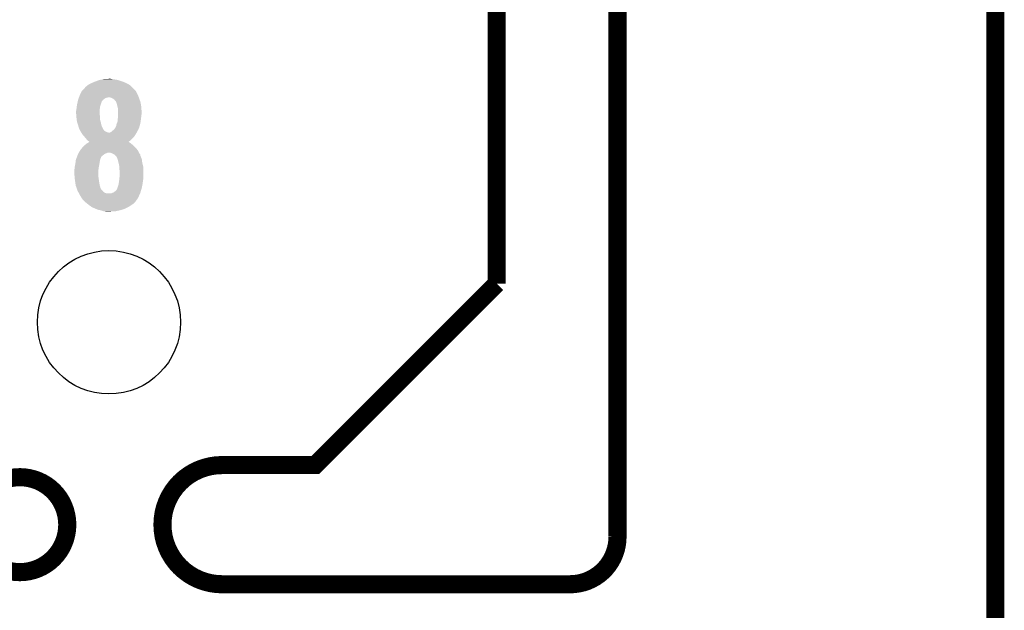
# Model space of a CAD drawing. Extents: x -1.3 to 24.2, y -3.9 to 39.2.
# Tile 19 of 30: x 15.9 to 24.2, y 24.2 to 29.1. Entities that reach past the tile are written whole.
import ezdxf

# ---------------------------------------------------------------- set-up
doc = ezdxf.new("R2010")
doc.units = 0
doc.layers.get('0').update_dxf_attribs({"linetype": 'CONTINUOUS'})
for name, color, linetype in [('WRLS_2_4GHZ_CLICK_V100_GKO', 14, 'CONTINUOUS'), ('WRLS_2_4GHZ_CLICK_V100_GTO', 12, 'CONTINUOUS'), ('WRLS_2_4GHZ_CLICK_V100_GTS', 13, 'CONTINUOUS')]:
    doc.layers.add(name, color=color, linetype=linetype)

# ---------------------------------------------------------------- blocks, each defined once
blk = doc.blocks.new('ROUND_45')
blk.add_circle((0, 0), 0.602)

msp = doc.modelspace()

# ---------------------------------------------------------------- linework, layer by layer
at = {"layer": 'WRLS_2_4GHZ_CLICK_V100_GKO', "const_width": 0.1524}
for points in [[(20.955, 24.80056), (20.955, 39.116), (21.844, 39.116)], [(19.939, 26.924), (19.939, 37.973)], [(24.13, -1.27), (24.13, 36.83)], [(17.63014, 25.4), (18.415, 25.4), (19.939, 26.924)], [(17.63014, 24.39924), (20.55622, 24.39924)]]:
    msp.add_lwpolyline(points, dxfattribs=at)
for points in [[(17.63014, 25.4, 1), (17.63014, 24.39924)], [(20.55622, 24.39924, 0.4160804), (20.955, 24.80056)]]:
    msp.add_lwpolyline(points, format="xyb", dxfattribs=at)
msp.add_lwpolyline([(15.5321, 24.89962, 1), (16.32966, 24.89962, 1)], format="xyb", close=True, dxfattribs=at)
at = {"layer": 'WRLS_2_4GHZ_CLICK_V100_GTO'}
for points in [[(16.602068, 28.633418), (16.623664, 28.6385), (16.756382, 28.633418), (16.7259, 28.6385)], [(16.623664, 28.6385), (16.63446, 28.64104), (16.7259, 28.6385), (16.703042, 28.64104)], [(16.63446, 28.64104), (16.680178, 28.64358), (16.703042, 28.64104), (16.692882, 28.64358)], [(16.451582, 28.53944), (16.465434, 28.55468), (16.906242, 28.53944), (16.89354, 28.55468)], [(16.465434, 28.55468), (16.476978, 28.56738), (16.89354, 28.55468), (16.88084, 28.56738)], [(16.476978, 28.56738), (16.476982, 28.567384), (16.88084, 28.56738), (16.880836, 28.567384)], [(16.476982, 28.567384), (16.479524, 28.57246), (16.880836, 28.567384), (16.875252, 28.57246)], [(16.479524, 28.57246), (16.48968, 28.58008), (16.875252, 28.57246), (16.86687, 28.58008)], [(16.48968, 28.58008), (16.504916, 28.592778), (16.86687, 28.58008), (16.8529, 28.592778)], [(16.504916, 28.592778), (16.504922, 28.592782), (16.8529, 28.592778), (16.852894, 28.592782)], [(16.504922, 28.592782), (16.52778, 28.60548), (16.852894, 28.592782), (16.829316, 28.60548)], [(16.52778, 28.60548), (16.539972, 28.61056), (16.829316, 28.60548), (16.819882, 28.61056)], [(16.539972, 28.61056), (16.55826, 28.61818), (16.819882, 28.61056), (16.80007, 28.61818)], [(16.55826, 28.61818), (16.571468, 28.62326), (16.80007, 28.61818), (16.78686, 28.62326)], [(16.571468, 28.62326), (16.591282, 28.63088), (16.78686, 28.62326), (16.763998, 28.63088)], [(16.591282, 28.63088), (16.602068, 28.633418), (16.763998, 28.63088), (16.756382, 28.633418)], [(16.421102, 28.46832), (16.425636, 28.48102), (16.632766, 28.46832), (16.649702, 28.48102)], [(16.425636, 28.48102), (16.426542, 28.483558), (16.649702, 28.48102), (16.65732, 28.483558)], [(16.426542, 28.483558), (16.42745, 28.4861), (16.65732, 28.483558), (16.667478, 28.4861)], [(16.42745, 28.4861), (16.428358, 28.48864), (16.667478, 28.4861), (16.675104, 28.48864)], [(16.428358, 28.48864), (16.4338, 28.50388), (16.930582, 28.48864), (16.924232, 28.50388)], [(16.4338, 28.50388), (16.44015, 28.51658), (16.924232, 28.50388), (16.91894, 28.51658)], [(16.44015, 28.51658), (16.45158, 28.539438), (16.91894, 28.51658), (16.906242, 28.539438)], [(16.45158, 28.539438), (16.451582, 28.53944), (16.906242, 28.539438), (16.906242, 28.53944)], [(16.692874, 28.4861), (16.680178, 28.48864), (16.93164, 28.4861), (16.930582, 28.48864)], [(16.692882, 28.486098), (16.692874, 28.4861), (16.931642, 28.486098), (16.93164, 28.4861)], [(16.705582, 28.48102), (16.692882, 28.486098), (16.933456, 28.48102), (16.931642, 28.486098)], [(16.72336, 28.470856), (16.705582, 28.48102), (16.937084, 28.470856), (16.933456, 28.48102)], [(16.40586, 28.381962), (16.407834, 28.39974), (16.601756, 28.381962), (16.60398, 28.39974)], [(16.407834, 28.39974), (16.4084, 28.40482), (16.60398, 28.39974), (16.604826, 28.40482)], [(16.4084, 28.40482), (16.410092, 28.414982), (16.604826, 28.40482), (16.606522, 28.414982)], [(16.410092, 28.414982), (16.41348, 28.4353), (16.606522, 28.414982), (16.613292, 28.4353)], [(16.41348, 28.4353), (16.415824, 28.44546), (16.613292, 28.4353), (16.61668, 28.44546)], [(16.415824, 28.44546), (16.416998, 28.450544), (16.61668, 28.44546), (16.61922, 28.450544)], [(16.416998, 28.450544), (16.417584, 28.453084), (16.61922, 28.450544), (16.619224, 28.453084)], [(16.417584, 28.453084), (16.420516, 28.465782), (16.619224, 28.453084), (16.629382, 28.465782)], [(16.420516, 28.465782), (16.421102, 28.46832), (16.629382, 28.465782), (16.632766, 28.46832)], [(16.73352, 28.45816), (16.72336, 28.470856), (16.94162, 28.45816), (16.937084, 28.470856)], [(16.7386, 28.453076), (16.73352, 28.45816), (16.943434, 28.453076), (16.94162, 28.45816)], [(16.739616, 28.450538), (16.7386, 28.453076), (16.94434, 28.450538), (16.943434, 28.453076)], [(16.743682, 28.44038), (16.739616, 28.450538), (16.946246, 28.44038), (16.94434, 28.450538)], [(16.74876, 28.4226), (16.743682, 28.44038), (16.94958, 28.4226), (16.946246, 28.44038)], [(16.751936, 28.4099), (16.74876, 28.4226), (16.95196, 28.4099), (16.94958, 28.4226)], [(16.75638, 28.392118), (16.751936, 28.4099), (16.952948, 28.392118), (16.95196, 28.4099)], [(16.75638, 28.364182), (16.75638, 28.392118), (16.9545, 28.364182), (16.952948, 28.392118)], [(16.40332, 28.371802), (16.405224, 28.37942), (16.60144, 28.371802), (16.60144, 28.37942)], [(16.40332, 28.359098), (16.40332, 28.371802), (16.60144, 28.359098), (16.60144, 28.371802)], [(16.40459, 28.343862), (16.40332, 28.359098), (16.60144, 28.343862), (16.60144, 28.359098)], [(16.405438, 28.333702), (16.40459, 28.343862), (16.60398, 28.333702), (16.60144, 28.343862)], [(16.405224, 28.37942), (16.40586, 28.381962), (16.60144, 28.37942), (16.601756, 28.381962)], [(16.40586, 28.32862), (16.405438, 28.333702), (16.60398, 28.32862), (16.60398, 28.333702)], [(16.407938, 28.305762), (16.40586, 28.32862), (16.60398, 28.305762), (16.60398, 28.32862)], [(16.75384, 28.30322), (16.754602, 28.31084), (16.948572, 28.30322), (16.94942, 28.31084)], [(16.754602, 28.31084), (16.75638, 28.32862), (16.94942, 28.31084), (16.951642, 28.32862)], [(16.75638, 28.34894), (16.75638, 28.364182), (16.9545, 28.34894), (16.9545, 28.364182)], [(16.75638, 28.33116), (16.75638, 28.34894), (16.95196, 28.33116), (16.9545, 28.34894)], [(16.75638, 28.32862), (16.75638, 28.33116), (16.951642, 28.32862), (16.95196, 28.33116)], [(16.4084, 28.30068), (16.407938, 28.305762), (16.605366, 28.30068), (16.60398, 28.305762)], [(16.412974, 28.27782), (16.4084, 28.30068), (16.6116, 28.27782), (16.605366, 28.30068)], [(16.41348, 28.275282), (16.412974, 28.27782), (16.612186, 28.275282), (16.6116, 28.27782)], [(16.4211, 28.25242), (16.41348, 28.275282), (16.617462, 28.25242), (16.612186, 28.275282)], [(16.423276, 28.244804), (16.4211, 28.25242), (16.619218, 28.244804), (16.617462, 28.25242)], [(16.426178, 28.23464), (16.423276, 28.244804), (16.624762, 28.23464), (16.619218, 28.244804)], [(16.43126, 28.22194), (16.426178, 28.23464), (16.631688, 28.22194), (16.624762, 28.23464)], [(16.725898, 28.22194), (16.733518, 28.2321), (16.928534, 28.22194), (16.93305, 28.2321)], [(16.733518, 28.2321), (16.734786, 28.234638), (16.93305, 28.2321), (16.93418, 28.234638)], [(16.734786, 28.234638), (16.741138, 28.247338), (16.93418, 28.234638), (16.937642, 28.247338)], [(16.741138, 28.247338), (16.74368, 28.262578), (16.937642, 28.247338), (16.941798, 28.262578)], [(16.74368, 28.26258), (16.751298, 28.280358), (16.9418, 28.26258), (16.945354, 28.280358)], [(16.74368, 28.262578), (16.74368, 28.26258), (16.941798, 28.262578), (16.9418, 28.26258)], [(16.751298, 28.280358), (16.752144, 28.287982), (16.945354, 28.280358), (16.94688, 28.287982)], [(16.752144, 28.287982), (16.75384, 28.30322), (16.94688, 28.287982), (16.948572, 28.30322)], [(16.432956, 28.21686), (16.43126, 28.22194), (16.634458, 28.21686), (16.631688, 28.22194)], [(16.4338, 28.214324), (16.432956, 28.21686), (16.636362, 28.214324), (16.634458, 28.21686)], [(16.436338, 28.21178), (16.4338, 28.214324), (16.63827, 28.21178), (16.636362, 28.214324)], [(16.439158, 28.206704), (16.436338, 28.21178), (16.642078, 28.206704), (16.63827, 28.21178)], [(16.443394, 28.19908), (16.439158, 28.206704), (16.654778, 28.19908), (16.642078, 28.206704)], [(16.446216, 28.194002), (16.443394, 28.19908), (16.667478, 28.194002), (16.654778, 28.19908)], [(16.447628, 28.19146), (16.446216, 28.194002), (16.680178, 28.19146), (16.667478, 28.194002)], [(16.449038, 28.18892), (16.447628, 28.19146), (16.91132, 28.18892), (16.912844, 28.19146)], [(16.45811, 28.17622), (16.449038, 28.18892), (16.903702, 28.17622), (16.91132, 28.18892)], [(16.46174, 28.171138), (16.45811, 28.17622), (16.900312, 28.171138), (16.903702, 28.17622)], [(16.47045, 28.160978), (16.46174, 28.171138), (16.89354, 28.160978), (16.900312, 28.171138)], [(16.47698, 28.15336), (16.47045, 28.160978), (16.88701, 28.15336), (16.89354, 28.160978)], [(16.485448, 28.1432), (16.47698, 28.15336), (16.878302, 28.1432), (16.88701, 28.15336)], [(16.48968, 28.13812), (16.485448, 28.1432), (16.87322, 28.13812), (16.878302, 28.1432)], [(16.685256, 28.19146), (16.692878, 28.194), (16.912844, 28.19146), (16.914368, 28.194)], [(16.692878, 28.194), (16.703036, 28.201618), (16.914368, 28.194), (16.91894, 28.201618)], [(16.703036, 28.201618), (16.70304, 28.20162), (16.91894, 28.201618), (16.91894, 28.20162)], [(16.70304, 28.20162), (16.712178, 28.209236), (16.91894, 28.20162), (16.92148, 28.209236)], [(16.712178, 28.209236), (16.715232, 28.21178), (16.92148, 28.209236), (16.924018, 28.21178)], [(16.715232, 28.21178), (16.71828, 28.21432), (16.924018, 28.21178), (16.925146, 28.21432)], [(16.71828, 28.21432), (16.725898, 28.22194), (16.925146, 28.21432), (16.928534, 28.22194)], [(16.44831, 28.056838), (16.459198, 28.06954), (16.91132, 28.056838), (16.89862, 28.06954)], [(16.459198, 28.06954), (16.47444, 28.08478), (16.89862, 28.06954), (16.88338, 28.08478)], [(16.47444, 28.08478), (16.477404, 28.087322), (16.88338, 28.08478), (16.880838, 28.087322)], [(16.477404, 28.087322), (16.492218, 28.10002), (16.880838, 28.087322), (16.8656, 28.10002)], [(16.49984, 28.12796), (16.48968, 28.13812), (16.863058, 28.12796), (16.87322, 28.13812)], [(16.492218, 28.10002), (16.492222, 28.100022), (16.8656, 28.10002), (16.865598, 28.100022)], [(16.492222, 28.100022), (16.505916, 28.107638), (16.865598, 28.100022), (16.85544, 28.107638)], [(16.507458, 28.120342), (16.49984, 28.12796), (16.852934, 28.120342), (16.863058, 28.12796)], [(16.505916, 28.107638), (16.51505, 28.112718), (16.85544, 28.107638), (16.845284, 28.112718)], [(16.515072, 28.115264), (16.507458, 28.120342), (16.846186, 28.115264), (16.852934, 28.120342)], [(16.51505, 28.112718), (16.515054, 28.11272), (16.845284, 28.112718), (16.842806, 28.11272)], [(16.515054, 28.11272), (16.51508, 28.112734), (16.842806, 28.11272), (16.842824, 28.112734)], [(16.51508, 28.112734), (16.515072, 28.115264), (16.842824, 28.112734), (16.846186, 28.115264)], [(16.405398, 27.973018), (16.41094, 27.98826), (16.60906, 27.973018), (16.615594, 27.98826)], [(16.41094, 27.98826), (16.411956, 27.990802), (16.615594, 27.98826), (16.616684, 27.990802)], [(16.411956, 27.990802), (16.420088, 28.011122), (16.616684, 27.990802), (16.642082, 28.011122)], [(16.420088, 28.011122), (16.421104, 28.01366), (16.642082, 28.011122), (16.647158, 28.01366)], [(16.421104, 28.01366), (16.423636, 28.0162), (16.647158, 28.01366), (16.65224, 28.0162)], [(16.423636, 28.0162), (16.42364, 28.016204), (16.65224, 28.0162), (16.652248, 28.016204)], [(16.42364, 28.016204), (16.425332, 28.02128), (16.652248, 28.016204), (16.664938, 28.02128)], [(16.425332, 28.02128), (16.426178, 28.02382), (16.664938, 28.02128), (16.672564, 28.02382)], [(16.426178, 28.02382), (16.42618, 28.023822), (16.932918, 28.02382), (16.932916, 28.023822)], [(16.42618, 28.023822), (16.433796, 28.036518), (16.932916, 28.023822), (16.92656, 28.036518)], [(16.433796, 28.036518), (16.433798, 28.03652), (16.92656, 28.036518), (16.92656, 28.03652)], [(16.433798, 28.03652), (16.44396, 28.051762), (16.92656, 28.03652), (16.915128, 28.051762)], [(16.44396, 28.051762), (16.44831, 28.056838), (16.915128, 28.051762), (16.91132, 28.056838)], [(16.697962, 28.021278), (16.680178, 28.02382), (16.93419, 28.021278), (16.932918, 28.02382)], [(16.7132, 28.01366), (16.697962, 28.021278), (16.938004, 28.01366), (16.93419, 28.021278)], [(16.719546, 28.01112), (16.7132, 28.01366), (16.939274, 28.01112), (16.938004, 28.01366)], [(16.71959, 28.011102), (16.719546, 28.01112), (16.941804, 28.011102), (16.939274, 28.01112)], [(16.7259, 28.008576), (16.71959, 28.011102), (16.94231, 28.008576), (16.941804, 28.011102)], [(16.73606, 27.998418), (16.7259, 28.008576), (16.944342, 27.998418), (16.94231, 28.008576)], [(16.74368, 27.988258), (16.73606, 27.998418), (16.948406, 27.988258), (16.944342, 27.998418)], [(16.74495, 27.98572), (16.74368, 27.988258), (16.94942, 27.98572), (16.948406, 27.988258)], [(16.746222, 27.983178), (16.74495, 27.98572), (16.950374, 27.983178), (16.94942, 27.98572)], [(16.7513, 27.975556), (16.746222, 27.983178), (16.953232, 27.975556), (16.950374, 27.983178)], [(16.7513, 27.973016), (16.7513, 27.975556), (16.954184, 27.973016), (16.953232, 27.975556)], [(16.39062, 27.886658), (16.39203, 27.89936), (16.592408, 27.886658), (16.59382, 27.89936)], [(16.39203, 27.89936), (16.39316, 27.909518), (16.59382, 27.89936), (16.596076, 27.909518)], [(16.39316, 27.909518), (16.3957, 27.92222), (16.596076, 27.909518), (16.5989, 27.92222)], [(16.3957, 27.92222), (16.39824, 27.934918), (16.5989, 27.92222), (16.600714, 27.934918)], [(16.39824, 27.934918), (16.398748, 27.94), (16.600714, 27.934918), (16.60144, 27.94)], [(16.398748, 27.94), (16.400272, 27.95524), (16.60144, 27.94), (16.60398, 27.95524)], [(16.400272, 27.95524), (16.400782, 27.960322), (16.60398, 27.95524), (16.60525, 27.960322)], [(16.400782, 27.960322), (16.402626, 27.965398), (16.60525, 27.960322), (16.60652, 27.965398)], [(16.402626, 27.965398), (16.405398, 27.973018), (16.60652, 27.965398), (16.60906, 27.973018)], [(16.753478, 27.965398), (16.7513, 27.973016), (16.95704, 27.965398), (16.954184, 27.973016)], [(16.75638, 27.95524), (16.753478, 27.965398), (16.958056, 27.95524), (16.95704, 27.965398)], [(16.760192, 27.939998), (16.75638, 27.95524), (16.95958, 27.939998), (16.958056, 27.95524)], [(16.76146, 27.93492), (16.760192, 27.939998), (16.960966, 27.93492), (16.95958, 27.939998)], [(16.76654, 27.912058), (16.76146, 27.93492), (16.9672, 27.912058), (16.960966, 27.93492)], [(16.76654, 27.89428), (16.76654, 27.912058), (16.968682, 27.89428), (16.9672, 27.912058)], [(16.768128, 27.881582), (16.76654, 27.89428), (16.96974, 27.881582), (16.968682, 27.89428)], [(16.38808, 27.871422), (16.388926, 27.8765), (16.59128, 27.871422), (16.59128, 27.8765)], [(16.38808, 27.856178), (16.38808, 27.871422), (16.59128, 27.856178), (16.59128, 27.871422)], [(16.391172, 27.820622), (16.38808, 27.856178), (16.59128, 27.820622), (16.59128, 27.856178)], [(16.388926, 27.8765), (16.39062, 27.886658), (16.59128, 27.8765), (16.592408, 27.886658)], [(16.392498, 27.80538), (16.391172, 27.820622), (16.59382, 27.80538), (16.59128, 27.820622)], [(16.767668, 27.807918), (16.76908, 27.82062), (16.96974, 27.807918), (16.96974, 27.82062)], [(16.76908, 27.873958), (16.768128, 27.881582), (16.96974, 27.873958), (16.96974, 27.881582)], [(16.76908, 27.82062), (16.76908, 27.873958), (16.96974, 27.82062), (16.96974, 27.873958)], [(16.39316, 27.79776), (16.392498, 27.80538), (16.594774, 27.79776), (16.59382, 27.80538)], [(16.395066, 27.78506), (16.39316, 27.79776), (16.59636, 27.78506), (16.594774, 27.79776)], [(16.397734, 27.76728), (16.395066, 27.78506), (16.5989, 27.76728), (16.59636, 27.78506)], [(16.40078, 27.746962), (16.397734, 27.76728), (16.603416, 27.746962), (16.5989, 27.76728)], [(16.401678, 27.744418), (16.40078, 27.746962), (16.60398, 27.744418), (16.603416, 27.746962)], [(16.407952, 27.726644), (16.401678, 27.744418), (16.60906, 27.726644), (16.60398, 27.744418)], [(16.408848, 27.724106), (16.407952, 27.726644), (16.60906, 27.724106), (16.60906, 27.726644)], [(16.748758, 27.721558), (16.751298, 27.726636), (16.9545, 27.721558), (16.955514, 27.726636)], [(16.751298, 27.726636), (16.7513, 27.729176), (16.955514, 27.726636), (16.956022, 27.729176)], [(16.7513, 27.729176), (16.75384, 27.734258), (16.956022, 27.729176), (16.957038, 27.734258)], [(16.75384, 27.734258), (16.756382, 27.74442), (16.957038, 27.734258), (16.95907, 27.74442)], [(16.756382, 27.74442), (16.761458, 27.759658), (16.95907, 27.74442), (16.962118, 27.759658)], [(16.761458, 27.759662), (16.764, 27.77744), (16.96212, 27.759662), (16.964658, 27.77744)], [(16.761458, 27.759658), (16.761458, 27.759662), (16.962118, 27.759658), (16.96212, 27.759662)], [(16.764, 27.77744), (16.766222, 27.79522), (16.964658, 27.77744), (16.9672, 27.79522)], [(16.766222, 27.79522), (16.76654, 27.79776), (16.9672, 27.79522), (16.967708, 27.79776)], [(16.76654, 27.79776), (16.767668, 27.807918), (16.967708, 27.79776), (16.96974, 27.807918)], [(16.410642, 27.719022), (16.408848, 27.724106), (16.614136, 27.719022), (16.60906, 27.724106)], [(16.41333, 27.711406), (16.410642, 27.719022), (16.616678, 27.711406), (16.614136, 27.719022)], [(16.41602, 27.703782), (16.41333, 27.711406), (16.626838, 27.703782), (16.616678, 27.711406)], [(16.421438, 27.693624), (16.41602, 27.703782), (16.634458, 27.693624), (16.626838, 27.703782)], [(16.425504, 27.686), (16.421438, 27.693624), (16.647158, 27.686), (16.634458, 27.693624)], [(16.428212, 27.680922), (16.425504, 27.686), (16.662398, 27.680922), (16.647158, 27.686)], [(16.428214, 27.68092), (16.428212, 27.680922), (16.697956, 27.68092), (16.662398, 27.680922)], [(16.43634, 27.66568), (16.428214, 27.68092), (16.934686, 27.66568), (16.9418, 27.68092)], [(16.45041, 27.642818), (16.43634, 27.66568), (16.924018, 27.642818), (16.934686, 27.66568)], [(16.697956, 27.68092), (16.70812, 27.686), (16.9418, 27.68092), (16.943386, 27.686)], [(16.70812, 27.686), (16.72082, 27.69108), (16.943386, 27.686), (16.944974, 27.69108)], [(16.72082, 27.69108), (16.730978, 27.6987), (16.944974, 27.69108), (16.947356, 27.6987)], [(16.730978, 27.6987), (16.743678, 27.7114), (16.947356, 27.6987), (16.951324, 27.7114)], [(16.743678, 27.7114), (16.748758, 27.721558), (16.951324, 27.7114), (16.9545, 27.721558)], [(16.456658, 27.632662), (16.45041, 27.642818), (16.916986, 27.632662), (16.924018, 27.642818)], [(16.479522, 27.609798), (16.456658, 27.632662), (16.901158, 27.609798), (16.916986, 27.632662)], [(16.48206, 27.60726), (16.479522, 27.609798), (16.89862, 27.60726), (16.901158, 27.609798)], [(16.49476, 27.5971), (16.48206, 27.60726), (16.88846, 27.5971), (16.89862, 27.60726)], [(16.50746, 27.58694), (16.49476, 27.5971), (16.874236, 27.58694), (16.88846, 27.5971)], [(16.510954, 27.5844), (16.50746, 27.58694), (16.87068, 27.5844), (16.874236, 27.58694)], [(16.53191, 27.56916), (16.510954, 27.5844), (16.847818, 27.56916), (16.87068, 27.5844)], [(16.5354, 27.566622), (16.53191, 27.56916), (16.842742, 27.566622), (16.847818, 27.56916)], [(16.56334, 27.55392), (16.5354, 27.566622), (16.817338, 27.55392), (16.842742, 27.566622)], [(16.588738, 27.543762), (16.56334, 27.55392), (16.786864, 27.543762), (16.817338, 27.55392)], [(16.601444, 27.54122), (16.588738, 27.543762), (16.779238, 27.54122), (16.786864, 27.543762)], [(16.614138, 27.53868), (16.601444, 27.54122), (16.767808, 27.53868), (16.779238, 27.54122)], [(16.634456, 27.531062), (16.614138, 27.53868), (16.733526, 27.531062), (16.767808, 27.53868)], [(16.634472, 27.53106), (16.634456, 27.531062), (16.733518, 27.53106), (16.733526, 27.531062)], [(16.65478, 27.52852), (16.634472, 27.53106), (16.68018, 27.52852), (16.733518, 27.53106)]]:
    msp.add_solid(points, dxfattribs=at)

# ---------------------------------------------------------------- block references
at = {"layer": 'WRLS_2_4GHZ_CLICK_V100_GTS'}
msp.add_blockref('ROUND_45', (16.68018, 26.59888), dxfattribs=at)

doc.saveas('drawing.dxf')
